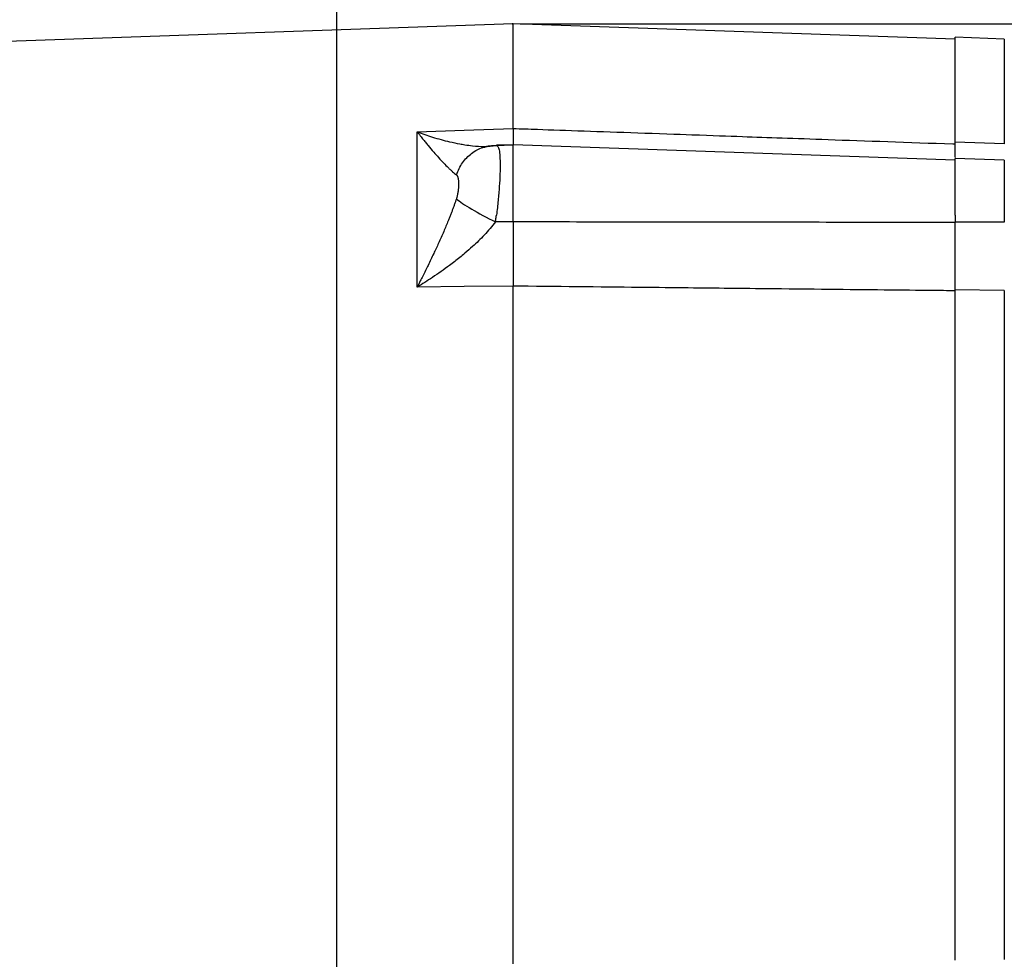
# Model space of a CAD drawing. Header units: inches. Extents: x 0.3 to 34.1, y 0.2 to 21.7.
# Tile 18 of 26: x 20 to 26.3, y 7.8 to 13.8. Entities that reach past the tile are written whole.
import ezdxf

# ---------------------------------------------------------------- set-up
doc = ezdxf.new("R2010")
doc.units = ezdxf.units.IN
doc.header["$MEASUREMENT"] = 0
doc.header["$PDSIZE"] = -1
doc.layers.add('SLD-0', color=7, linetype='Continuous', lineweight=25)
doc.styles.add('SLDTEXTSTYLE0', font='TXT', dxfattribs={"width": 0.75})
doc.dimstyles.new('SLDDIMSTYLE0', dxfattribs={"dimtxt": 0.125, "dimasz": 0.13, "dimexe": 0, "dimexo": 0.0625, "dimgap": 0.03125, "dimtad": 0, "dimtih": 1, "dimtoh": 1, "dimlfac": 0.8, "dimrnd": 1e-09, "dimzin": 12, "dimdsep": 46, "dimtxsty": 'SLDTEXTSTYLE0', "dimsah": 1, "dimcen": 0.09, "dimadec": 0, "dimazin": 3, "dimtfac": 1, "dimtofl": 0, "dimtmove": 0, "dimatfit": 3, "dimfxl": 1, "dimfrac": 2, "dimtolj": 1, "dimtzin": 12, "dimarcsym": 0})
doc.dimstyles.new('SLDDIMSTYLE1', dxfattribs={"dimtxt": 0.125, "dimasz": 0.13, "dimexe": 0, "dimexo": 0.0625, "dimgap": 0.03125, "dimtad": 0, "dimtih": 1, "dimtoh": 1, "dimlfac": 0.8, "dimrnd": 1e-09, "dimzin": 4, "dimdsep": 46, "dimtxsty": 'SLDTEXTSTYLE0', "dimsah": 1, "dimcen": 0.09, "dimadec": 0, "dimazin": 1, "dimtfac": 1, "dimtofl": 0, "dimtmove": 0, "dimatfit": 3, "dimfxl": 1, "dimfrac": 2, "dimtolj": 1, "dimtzin": 12, "dimarcsym": 0})

# ---------------------------------------------------------------- blocks, each defined once
blk = doc.blocks.new('_D_7')
at = {"layer": 'SLD-0'}
for p, q in [((19.683, 14.8227), (19.6449, 14.8227)), ((19.6449, 14.8227), (19.6449, 14.6242)), ((20.0986, 14.8227), (20.1367, 14.8227)), ((20.1367, 14.8227), (20.1367, 14.6242)), ((17.4837, 13.2387), (17.4837, 14.7676)), ((17.4837, 14.6426), (19.5353, 14.6426)), ((22.0652, 14.6426), (20.2463, 14.6426)), ((19.6449, 14.6242), (19.683, 14.6242)), ((20.1367, 14.6242), (20.0986, 14.6242))]:
    blk.add_line(p, q, dxfattribs=at)
for points in [[(17.4837, 14.6426), (17.6137, 14.6226), (17.6137, 14.6626)], [(22.0652, 14.6426), (21.9352, 14.6626), (21.9352, 14.6226)]]:
    blk.add_solid(points, dxfattribs=at)
at = {"layer": 'SLD-0', "char_height": 0.125, "attachment_point": 1, "style": 'SLDTEXTSTYLE0'}
for s, insert in [('93.10', (19.683, 14.7854)), ('3.67', (19.7292, 14.5984))]:
    blk.add_mtext(s, dxfattribs=dict(at, insert=insert))
blk = doc.blocks.new('_D_8')
at = {"layer": 'SLD-0'}
for p, q in [((24.2268, 14.8227), (24.1887, 14.8227)), ((24.1887, 14.8227), (24.1887, 14.6242)), ((24.6424, 14.8227), (24.6805, 14.8227)), ((24.6805, 14.8227), (24.6805, 14.6242)), ((26.4118, 13.627), (26.4118, 14.7676)), ((22.0652, 14.6426), (24.0791, 14.6426)), ((26.4118, 14.6426), (24.7901, 14.6426)), ((24.1887, 14.6242), (24.2268, 14.6242)), ((24.6805, 14.6242), (24.6424, 14.6242))]:
    blk.add_line(p, q, dxfattribs=at)
for points in [[(22.0652, 14.6426), (22.1952, 14.6226), (22.1952, 14.6626)], [(26.4118, 14.6426), (26.2818, 14.6626), (26.2818, 14.6226)]]:
    blk.add_solid(points, dxfattribs=at)
at = {"layer": 'SLD-0', "char_height": 0.125, "attachment_point": 1, "style": 'SLDTEXTSTYLE0'}
for s, insert in [('88.32', (24.2268, 14.7854)), ('3.48', (24.273, 14.5984))]:
    blk.add_mtext(s, dxfattribs=dict(at, insert=insert))
blk = doc.blocks.new('_D_9')
at = {"layer": 'SLD-0'}
for p, q in [((24.1806, 15.5964), (24.1425, 15.5964)), ((24.1425, 15.5964), (24.1425, 15.3979)), ((24.6886, 15.5964), (24.7267, 15.5964)), ((24.7267, 15.5964), (24.7267, 15.3979)), ((28.2468, 10.6386), (28.2468, 15.5413)), ((22.0652, 15.4163), (24.0329, 15.4163)), ((24.1425, 15.3979), (24.1806, 15.3979)), ((24.7267, 15.3979), (24.6886, 15.3979)), ((28.2468, 15.4163), (24.8363, 15.4163))]:
    blk.add_line(p, q, dxfattribs=at)
for points in [[(22.0652, 15.4163), (22.1952, 15.3963), (22.1952, 15.4363)], [(28.2468, 15.4163), (28.1168, 15.4363), (28.1168, 15.3963)]]:
    blk.add_solid(points, dxfattribs=at)
at = {"layer": 'SLD-0', "char_height": 0.125, "attachment_point": 1, "style": 'SLDTEXTSTYLE0'}
for s, insert in [('125.61', (24.1806, 15.5591)), ('4.95', (24.273, 15.3721))]:
    blk.add_mtext(s, dxfattribs=dict(at, insert=insert))
blk = doc.blocks.new('_D_10')
at = {"layer": 'SLD-0'}
for p, q in [((23.2396, 13.7484), (28.8595, 13.7484)), ((28.7345, 13.7484), (28.7345, 9.6052)), ((28.4805, 9.5798), (28.4424, 9.5798)), ((28.4424, 9.5798), (28.4424, 9.3814)), ((28.9885, 9.5798), (29.0266, 9.5798)), ((29.0266, 9.5798), (29.0266, 9.3814)), ((28.4424, 9.3814), (28.4805, 9.3814)), ((29.0266, 9.3814), (28.9885, 9.3814)), ((28.7345, 4.6187), (28.7345, 9.1944)), ((26.2937, 4.6187), (28.8595, 4.6187))]:
    blk.add_line(p, q, dxfattribs=at)
for points in [[(28.7345, 13.7484), (28.7145, 13.6184), (28.7545, 13.6184)], [(28.7345, 4.6187), (28.7545, 4.7487), (28.7145, 4.7487)]]:
    blk.add_solid(points, dxfattribs=at)
at = {"layer": 'SLD-0', "char_height": 0.125, "attachment_point": 1, "style": 'SLDTEXTSTYLE0'}
for s, insert in [('185.52', (28.4805, 9.5425)), ('7.30', (28.5729, 9.3555))]:
    blk.add_mtext(s, dxfattribs=dict(at, insert=insert))
blk = doc.blocks.new('_D_11')
at = {"layer": 'SLD-0'}
for p, q in [((23.2396, 13.7484), (29.8044, 13.7484)), ((29.6794, 13.7484), (29.6794, 9.2643)), ((29.4254, 9.2389), (29.3873, 9.2389)), ((29.3873, 9.2389), (29.3873, 9.0405)), ((29.9334, 9.2389), (29.9715, 9.2389)), ((29.9715, 9.2389), (29.9715, 9.0405)), ((29.3873, 9.0405), (29.4254, 9.0405)), ((29.9715, 9.0405), (29.9334, 9.0405)), ((29.6794, 3.0687), (29.6794, 8.8534)), ((22.4624, 3.0687), (29.8044, 3.0687))]:
    blk.add_line(p, q, dxfattribs=at)
for points in [[(29.6794, 13.7484), (29.6594, 13.6184), (29.6994, 13.6184)], [(29.6794, 3.0687), (29.6994, 3.1987), (29.6594, 3.1987)]]:
    blk.add_solid(points, dxfattribs=at)
at = {"layer": 'SLD-0', "char_height": 0.125, "attachment_point": 1, "style": 'SLDTEXTSTYLE0'}
for s, insert in [('217.01', (29.4254, 9.2016)), ('8.54', (29.5178, 9.0146))]:
    blk.add_mtext(s, dxfattribs=dict(at, insert=insert))

msp = doc.modelspace()

# ---------------------------------------------------------------- linework, layer by layer
at = {"color": 7, "linetype": 'Continuous', "lineweight": 25}
for p, q in [((23.1937, 13.7494), (18.7666, 13.5948)), ((26.0243, 13.6506), (23.1937, 13.7494)), ((23.1937, 13.0793), (23.1937, 13.7494)), ((26.3394, 13.652), (26.0242, 13.663)), ((22.5796, 13.0578), (22.8812, 13.0684)), ((22.5796, 12.0633), (22.5796, 13.0578)), ((22.8812, 13.0684), (23.1937, 13.0793)), ((26.3394, 12.9801), (26.0243, 12.9912)), ((23.0083, 12.9643), (23.0393, 12.9654)), ((23.0141, 12.9611), (23.0118, 12.9622)), ((23.0809, 12.9694), (23.1937, 12.9734)), ((23.1937, 12.9754), (23.0865, 12.9717)), ((26.0243, 12.8765), (23.1937, 12.9754)), ((23.1937, 12.481), (23.1937, 12.9754)), ((26.0214, 12.88), (26.027, 12.8798)), ((26.3394, 12.8762), (26.0242, 12.8872)), ((23.1937, 12.481), (23.0809, 12.4808)), ((26.3394, 12.4786), (26.0243, 12.4788)), ((22.8812, 12.0666), (22.5796, 12.0633)), ((23.1937, 12.0699), (22.8812, 12.0666)), ((23.1937, 7.729), (23.1937, 12.0699)), ((26.3394, 12.0422), (26.0243, 12.0455)), ((26.3394, 12.0422), (26.3394, 7.7567))]:
    msp.add_line(p, q, dxfattribs=at)
at = {"color": 8, "linetype": 'Continuous', "lineweight": 25}
for p, q in [((26.3394, 13.652), (26.3394, 12.9801)), ((23.0692, 12.9677), (23.0809, 12.9695)), ((26.3394, 12.8762), (26.3394, 12.4786))]:
    msp.add_line(p, q, dxfattribs=at)
at = {"color": 144, "linetype": 'Continuous', "lineweight": 18}
for p, q in [((26.0243, 12.4777), (26.0243, 12.8765)), ((26.0243, 7.7589), (26.0243, 12.04))]:
    msp.add_line(p, q, dxfattribs=at)
at = {"color": 7, "linetype": 'Continuous', "lineweight": 25}
for points, knots in [([(26.0243, 12.9912), (26.0243, 12.9991), (26.0243, 13.0151), (26.0243, 13.0385), (26.0243, 13.0616), (26.0243, 13.0842), (26.0243, 13.1065), (26.0243, 13.1283), (26.0243, 13.1498), (26.0243, 13.1708), (26.0243, 13.1914), (26.0243, 13.2116), (26.0243, 13.2314), (26.0243, 13.2508), (26.0243, 13.306), (26.0243, 13.3896), (26.0243, 13.4871), (26.0243, 13.5646), (26.0243, 13.6075), (26.0243, 13.6296), (26.0243, 13.6399), (26.0243, 13.6483), (26.0243, 13.6549), (26.0243, 13.6595), (26.0243, 13.6624), (26.0243, 13.6628), (26.0243, 13.663)], [0, 0, 0, 0, 0.018479, 0.036945, 0.055402, 0.07385, 0.092292, 0.110731, 0.12917, 0.147609, 0.166052, 0.184501, 0.202958, 0.221426, 0.239906, 0.364062, 0.488228, 0.615375, 0.742533, 0.779357, 0.816136, 0.852889, 0.889633, 0.926387, 0.96317, 1, 1, 1, 1]), ([(22.5796, 13.0578), (22.5842, 13.0519), (22.5927, 13.0409), (22.6043, 13.0261), (22.6174, 13.0095), (22.6322, 12.9912), (22.6558, 12.9624), (22.6837, 12.9294), (22.7171, 12.8915), (22.7482, 12.858), (22.7735, 12.8324), (22.7924, 12.8144), (22.8061, 12.8021), (22.8187, 12.7915), (22.8265, 12.7856), (22.8302, 12.7827)], [0, 0, 0, 0, 0.05204, 0.095877, 0.131511, 0.200819, 0.262906, 0.400576, 0.521414, 0.651572, 0.768729, 0.831202, 0.890559, 0.946818, 1, 1, 1, 1]), ([(22.5796, 13.0578), (22.612, 13.0456), (22.6445, 13.0344), (22.7138, 13.0128), (22.7504, 13.0028), (22.8085, 12.9892), (22.8306, 12.9845), (22.863, 12.9786), (22.8737, 12.9768), (22.9011, 12.9726), (22.9177, 12.9704), (22.9597, 12.966), (22.9847, 12.9645), (23.0345, 12.9643), (23.0589, 12.9659), (23.0809, 12.9694)], [-1.669903, -1.669903, -1.669903, -1.669903, -1.37767, -1.37767, -1.04369, -1.04369, -0.834952, -0.834952, -0.730583, -0.730583, -0.563592, -0.563592, -0.296408, -0.296408, 0, 0, 0, 0]), ([(23.1937, 13.0793), (23.1937, 13.076), (23.1937, 13.0693), (23.1937, 13.0598), (23.1937, 13.0507), (23.1937, 13.0421), (23.1936, 13.0339), (23.1936, 13.0262), (23.1936, 13.019), (23.1936, 13.0123), (23.1936, 13.006), (23.1936, 13.0003), (23.1936, 12.995), (23.1936, 12.9903), (23.1936, 12.986), (23.1936, 12.9823), (23.1936, 12.979), (23.1936, 12.9763), (23.1936, 12.9741), (23.1936, 12.9731), (23.1936, 12.9725)], [0, 0, 0, 0, 0.055558, 0.111116, 0.166674, 0.222233, 0.277792, 0.333351, 0.38891, 0.444467, 0.500023, 0.555576, 0.611128, 0.666678, 0.722229, 0.77778, 0.833333, 0.888887, 0.944443, 1, 1, 1, 1]), ([(23.1937, 13.0793), (23.2443, 13.0775), (23.2961, 13.0757), (23.5294, 13.0676), (23.7514, 13.0598), (24.1122, 13.0472), (24.251, 13.0423), (24.4765, 13.0344), (24.5632, 13.0313), (24.8234, 13.0222), (24.9968, 13.0161), (25.4478, 13.0002), (25.7253, 12.9905), (26.0151, 12.9802), (26.0197, 12.9801), (26.0243, 12.9799)], [-8.489041, -8.489041, -8.489041, -8.489041, -8.176349, -8.176349, -7.118247, -7.118247, -6.589195, -6.589195, -5.742713, -5.742713, -4.388342, -4.388342, -2.885837, -2.885837, -2.861615, -2.861615, -2.861615, -2.861615]), ([(26.0243, 12.8984), (26.0243, 12.909), (26.0243, 12.9306), (26.0243, 12.9708), (26.0243, 12.9912)], [0, 0, 0, 0, 0.494415, 1, 1, 1, 1]), ([(23.097, 12.967), (23.0833, 12.9681), (23.0571, 12.9703), (23.0267, 12.9639), (23.0122, 12.9608)], [0, 0, 0, 0, 0.521381, 1, 1, 1, 1]), ([(23.0866, 12.9693), (23.089, 12.9706), (23.0921, 12.9722), (23.0941, 12.9673), (23.0945, 12.9663)], [0, 0, 0, 0, 0.781981, 1, 1, 1, 1]), ([(26.0243, 12.5237), (26.0243, 12.5494), (26.0243, 12.6007), (26.0243, 12.6743), (26.0243, 12.7411), (26.0243, 12.7982), (26.0243, 12.8432), (26.0243, 12.873), (26.0243, 12.8874), (26.0243, 12.8857), (26.0243, 12.8852)], [0, 0, 0, 0, 0.1348564, 0.2697128, 0.4045692, 0.5394256, 0.6742821, 0.8091385, 0.9439949, 1, 1, 1, 1]), ([(22.8302, 12.7827), (22.831, 12.7821), (22.8325, 12.7809), (22.8344, 12.7785), (22.8362, 12.7756), (22.8378, 12.7723), (22.8392, 12.7685), (22.8407, 12.7634), (22.8422, 12.7568), (22.8434, 12.7484), (22.8442, 12.7392), (22.8448, 12.7259), (22.8445, 12.7078), (22.8428, 12.6883), (22.8406, 12.6724), (22.8387, 12.6609), (22.8363, 12.6497), (22.8343, 12.6421), (22.8333, 12.6384)], [0, 0, 0, 0, 0.034106, 0.069301, 0.105715, 0.143465, 0.182656, 0.22338, 0.287438, 0.353577, 0.421831, 0.490334, 0.627608, 0.763106, 0.826478, 0.886876, 0.944602, 1, 1, 1, 1]), ([(22.8302, 12.6283), (22.8281, 12.622), (22.8238, 12.6093), (22.8171, 12.5901), (22.8099, 12.5704), (22.8024, 12.5503), (22.7946, 12.5297), (22.7863, 12.5087), (22.7713, 12.4715), (22.7482, 12.4164), (22.7171, 12.3466), (22.6837, 12.2745), (22.6558, 12.2163), (22.6322, 12.168), (22.6156, 12.1347), (22.5979, 12.0993), (22.5862, 12.0764), (22.5796, 12.0633)], [0, 0, 0, 0, 0.030015, 0.061031, 0.093053, 0.126085, 0.160131, 0.195194, 0.231277, 0.34843, 0.47859, 0.599424, 0.737096, 0.79918, 0.868491, 0.925015, 1, 1, 1, 1]), ([(22.8333, 12.6384), (22.8328, 12.6367), (22.8319, 12.6333), (22.8308, 12.6299), (22.8302, 12.6283)], [0, 0, 0, 0, 0.50893, 1, 1, 1, 1]), ([(22.8302, 12.6283), (22.8494, 12.6122), (22.9187, 12.5664), (23.0263, 12.5082), (23.0809, 12.4808)], [0, 0, 0, 0, 0.5, 0.9999998, 0.9999998, 0.9999998, 0.9999998]), ([(23.0809, 12.4808), (23.0816, 12.4856), (23.083, 12.4952), (23.0851, 12.5098), (23.0864, 12.5196), (23.0871, 12.5245)], [0, 0, 0, 0, 0.330677, 0.664007, 1, 1, 1, 1]), ([(23.0809, 12.4808), (23.0589, 12.4519), (23.0345, 12.4236), (22.9847, 12.3711), (22.9597, 12.3468), (22.9177, 12.3086), (22.9011, 12.2941), (22.8737, 12.271), (22.863, 12.2622), (22.8306, 12.2361), (22.8085, 12.2191), (22.7504, 12.1758), (22.7138, 12.1501), (22.6445, 12.1039), (22.612, 12.0832), (22.5796, 12.0633)], [-0.001686, -0.001686, -0.001686, -0.001686, 0.294721, 0.294721, 0.561906, 0.561906, 0.728896, 0.728896, 0.833265, 0.833265, 1.042003, 1.042003, 1.375984, 1.375984, 1.668217, 1.668217, 1.668217, 1.668217]), ([(23.1937, 12.481), (23.1937, 12.475), (23.1937, 12.4631), (23.1937, 12.445), (23.1937, 12.427), (23.1937, 12.4089), (23.1936, 12.3909), (23.1936, 12.3729), (23.1936, 12.3549), (23.1936, 12.337), (23.1936, 12.3191), (23.1936, 12.3014), (23.1936, 12.2837), (23.1936, 12.2662), (23.1936, 12.2488), (23.1936, 12.2315), (23.1936, 12.2144), (23.1936, 12.1975), (23.1936, 12.1807), (23.1936, 12.1642), (23.1936, 12.1478), (23.1937, 12.1317), (23.1937, 12.1159), (23.1937, 12.1003), (23.1937, 12.0849), (23.1937, 12.0749), (23.1937, 12.0699)], [0, 0, 0, 0, 0.041666, 0.083332, 0.124998, 0.166665, 0.208333, 0.250001, 0.291668, 0.333335, 0.375001, 0.416666, 0.458329, 0.499992, 0.541655, 0.583318, 0.624984, 0.66665, 0.708318, 0.749987, 0.791656, 0.833326, 0.874995, 0.916663, 0.958332, 1, 1, 1, 1]), ([(26.0243, 12.4777), (25.793, 12.4778), (25.3273, 12.478), (24.6242, 12.4787), (23.912, 12.4797), (23.4341, 12.4806), (23.1937, 12.481)], [0, 0, 0, 0, 0.2451495, 0.4935327, 0.7451495, 1, 1, 1, 1]), ([(26.0243, 12.0455), (26.0243, 12.05), (26.0243, 12.059), (26.0243, 12.0727), (26.0243, 12.0867), (26.0243, 12.1009), (26.0243, 12.1153), (26.0243, 12.13), (26.0243, 12.1571), (26.0243, 12.1975), (26.0243, 12.2521), (26.0243, 12.3079), (26.0243, 12.3552), (26.0243, 12.3932), (26.0243, 12.4218), (26.0243, 12.4504), (26.0243, 12.4693), (26.0243, 12.4788)], [0, 0, 0, 0, 0.035783, 0.071535, 0.107282, 0.143047, 0.178856, 0.214733, 0.250703, 0.37551, 0.50002, 0.624437, 0.74927, 0.812139, 0.874796, 0.937372, 1, 1, 1, 1]), ([(26.0243, 12.04), (26, 12.0402), (25.9754, 12.0405), (25.7704, 12.0426), (25.5484, 12.0449), (25.1876, 12.0487), (25.0489, 12.0502), (24.8234, 12.0526), (24.7366, 12.0535), (24.4765, 12.0562), (24.303, 12.0581), (23.852, 12.0629), (23.5745, 12.0658), (23.2583, 12.0692), (23.2262, 12.0696), (23.1937, 12.0699)], [-8.633599, -8.633599, -8.633599, -8.633599, -8.487416, -8.487416, -7.429313, -7.429313, -6.900262, -6.900262, -6.05378, -6.05378, -4.699409, -4.699409, -3.196904, -3.196904, -3.028124, -3.028124, -3.028124, -3.028124]), ([(26.0243, 9.8994), (26.0243, 9.914), (26.0243, 9.9432), (26.0243, 9.9868), (26.0243, 10.0305), (26.0243, 10.0741), (26.0243, 10.1177), (26.0243, 10.1612), (26.0243, 10.2047), (26.0243, 10.2482), (26.0243, 10.2916), (26.0243, 10.335), (26.0243, 10.3783), (26.0243, 10.4216), (26.0243, 10.5451), (26.0243, 10.7476), (26.0243, 11.0249), (26.0243, 11.2956), (26.0243, 11.4954), (26.0243, 11.6292), (26.0243, 11.7008), (26.0243, 11.7716), (26.0243, 11.8414), (26.0243, 11.9104), (26.0243, 11.9785), (26.0243, 12.0232), (26.0243, 12.0455)], [0, 0, 0, 0, 0.019149, 0.038285, 0.057409, 0.076524, 0.095632, 0.114737, 0.133841, 0.152946, 0.172055, 0.191171, 0.210296, 0.229433, 0.248584, 0.374287, 0.500002, 0.625705, 0.751419, 0.786971, 0.822481, 0.857968, 0.893446, 0.928933, 0.964446, 1, 1, 1, 1]), ([(26.0243, 7.7534), (26.0243, 7.7654), (26.0243, 7.7894), (26.0243, 7.8257), (26.0243, 7.8623), (26.0243, 7.8991), (26.0243, 7.9362), (26.0243, 7.9736), (26.0243, 8.0112), (26.0243, 8.0491), (26.0243, 8.0872), (26.0243, 8.1256), (26.0243, 8.1642), (26.0243, 8.2031), (26.0243, 8.3148), (26.0243, 8.5033), (26.0243, 8.774), (26.0243, 9.0512), (26.0243, 9.266), (26.0243, 9.4143), (26.0243, 9.4948), (26.0243, 9.5755), (26.0243, 9.6563), (26.0243, 9.7372), (26.0243, 9.8183), (26.0243, 9.8724), (26.0243, 9.8994)], [0, 0, 0, 0, 0.019149, 0.038285, 0.057409, 0.076524, 0.095632, 0.114737, 0.133841, 0.152946, 0.172055, 0.191171, 0.210296, 0.229433, 0.248584, 0.374287, 0.500002, 0.625705, 0.751419, 0.786971, 0.822481, 0.857968, 0.893446, 0.928933, 0.964446, 1, 1, 1, 1])]:
    msp.add_open_spline(points, degree=3, knots=knots, dxfattribs=at)
at = {"color": 8, "linetype": 'Continuous', "lineweight": 25}
for points, knots in [([(22.8302, 12.7827), (22.842, 12.8097), (22.8656, 12.8635), (22.9264, 12.922), (22.9787, 12.9548), (23.0106, 12.9589), (23.0156, 12.9596)], [0, 0, 0, 0, 0.314067, 0.627864, 0.941516, 1, 1, 1, 1]), ([(23.0945, 12.9663), (23.0973, 12.9618), (23.1033, 12.9521), (23.1084, 12.9145), (23.1109, 12.8598), (23.1101, 12.7898), (23.1058, 12.7082), (23.0985, 12.6183), (23.0909, 12.5558), (23.0871, 12.5245)], [0, 0, 0, 0, 0.123504, 0.268724, 0.414096, 0.559767, 0.705879, 0.852577, 1, 1, 1, 1])]:
    msp.add_open_spline(points, degree=3, knots=knots, dxfattribs=at)
at = {"color": 144, "linetype": 'Continuous', "lineweight": 18}
msp.add_open_spline([(26.0243, 12.8872), (26.0243, 12.8977), (26.0243, 12.9191), (26.0243, 12.9594), (26.0243, 12.9799)], degree=3, knots=[0, 0, 0, 0, 0.4908404, 1, 1, 1, 1], dxfattribs=at)
at = {"color": 7, "linetype": 'Continuous', "lineweight": 25}
msp.add_open_spline([(26.0243, 12.5237), (26.0243, 12.5087), (26.0243, 12.4937), (26.0243, 12.4788)], degree=3, dxfattribs=at)
at = {"layer": 'SLD-0'}
msp.add_line((22.0652, 2.6731), (22.0652, 15.7827), dxfattribs=at)
msp.add_point((23.1896, 13.7484), dxfattribs=at)

# ---------------------------------------------------------------- dimensions: what is measured, and where the dimension line sits
for base, p1, p2, picture, middle in [((22.0652, 14.6426), (17.4837, 13.1887), (22.0652, 15.7827), '_D_7', (19.8908, 14.6426)), ((26.4118, 14.6426), (22.0652, 15.7827), (26.4118, 13.577), '_D_8', (24.4346, 14.6426)), ((22.0652, 15.4163), (28.2468, 10.5886), (22.0652, 15.7827), '_D_9', (24.4346, 15.4163))]:
    dim = msp.add_linear_dim(base=base, p1=p1, p2=p2, dimstyle='SLDDIMSTYLE0', dxfattribs=at)
    dim.commit()
    dim.dimension.update_dxf_attribs({"geometry": picture, "text_midpoint": middle, "dimtype": 160})
for base, p2, dimstyle, picture, middle in [((29.6794, 3.0687), (22.4124, 3.0687), 'SLDDIMSTYLE0', '_D_11', (29.6794, 9.0589)), ((28.7345, 4.6187), (26.2437, 4.6187), 'SLDDIMSTYLE1', '_D_10', (28.7345, 9.3998))]:
    dim = msp.add_linear_dim(base=base, p1=(23.1896, 13.7484), p2=p2, angle=90, dimstyle=dimstyle, dxfattribs=at)
    dim.commit()
    dim.dimension.update_dxf_attribs({"geometry": picture, "text_midpoint": middle, "dimtype": 160})

doc.saveas('drawing.dxf')
